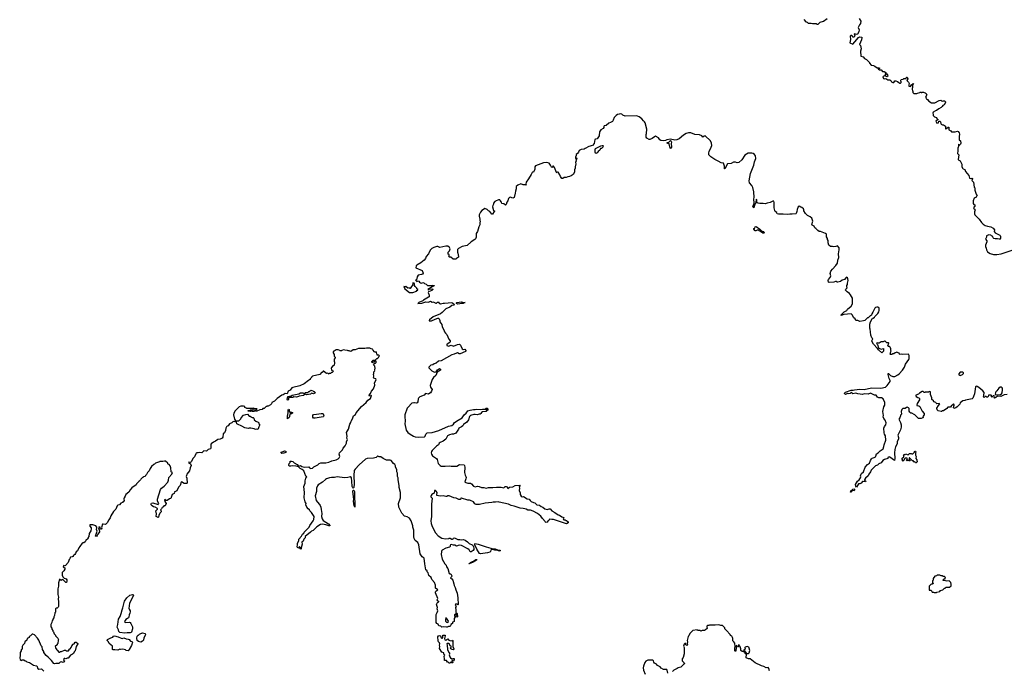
# Model space of a CAD drawing. Extents: x 1980017 to 2252640, y 74400 to 266395.
# Tile 95 of 256: x 1999680 to 2020501, y 209365 to 223123. Entities that reach past the tile are written whole.
import ezdxf

# ---------------------------------------------------------------- set-up
doc = ezdxf.new("R2010")
doc.units = 0

msp = doc.modelspace()

# ---------------------------------------------------------------- linework, layer by layer
at = {"layer": '0CON20XD'}
for points in [[(2016265, 223130), (2016305, 223080), (2016335, 223070), (2016355, 223050), (2016415, 223050), (2016445, 223040), (2016525, 223040), (2016535, 223030), (2016565, 223030), (2016605, 223070), (2016680, 223095), (2016755, 223148)], [(2017431, 223145), (2017466, 223095), (2017458, 223045), (2017438, 223015), (2017412, 222955), (2017430, 222910), (2017425, 222865), (2017395, 222818), (2017375, 222813), (2017335, 222821), (2017324, 222816), (2017339, 222785), (2017325, 222754), (2017315, 222750), (2017304, 222754), (2017285, 222782), (2017275, 222788), (2017255, 222788), (2017244, 222776), (2017249, 222705), (2017238, 222635), (2017295, 222602), (2017344, 222655), (2017415, 222747), (2017441, 222759), (2017486, 222755), (2017489, 222745), (2017479, 222695), (2017438, 222598), (2017460, 222575), (2017478, 222505), (2017460, 222455), (2017470, 222355), (2017515, 222340), (2017542, 222302), (2017575, 222290), (2017588, 222278), (2017650, 222215), (2017650, 222205), (2017685, 222158), (2017735, 222152), (2017765, 222142), (2017815, 222108), (2017850, 222105), (2017870, 222095), (2017865, 222090), (2017835, 222090), (2017832, 222082), (2017865, 222060), (2017895, 222060), (2017925, 222027), (2017960, 222025), (2017995, 222008), (2018000, 221980), (2017982, 221975), (2017985, 221950), (2017995, 221960), (2018000, 221980), (2018015, 221978), (2018029, 221955), (2018035, 221930), (2018016, 221914), (2018000, 221920), (2017985, 221940), (2017940, 221925), (2017933, 221915), (2017945, 221882), (2017965, 221871), (2017995, 221880), (2018038, 221848), (2018082, 221852), (2018102, 221835), (2018117, 221807), (2018145, 221792), (2018165, 221798), (2018185, 221828), (2018205, 221830), (2018245, 221813), (2018272, 221795), (2018282, 221782), (2018305, 221780), (2018320, 221795), (2018320, 221815), (2018310, 221825), (2018310, 221845), (2018320, 221855), (2018362, 221868), (2018375, 221880), (2018425, 221882), (2018430, 221905), (2018445, 221910), (2018457, 221897), (2018460, 221875), (2018442, 221835), (2018475, 221800), (2018487, 221777), (2018480, 221745), (2018485, 221718), (2018515, 221708), (2018537, 221745), (2018572, 221775), (2018580, 221775), (2018560, 221745), (2018560, 221685), (2018550, 221675), (2018550, 221655), (2018562, 221622), (2018570, 221615), (2018570, 221585), (2018590, 221565), (2018605, 221560), (2018655, 221562), (2018665, 221570), (2018715, 221580), (2018725, 221590), (2018738, 221588), (2018745, 221580), (2018758, 221582), (2018765, 221590), (2018795, 221590), (2018827, 221577), (2018849, 221559), (2018862, 221535), (2018838, 221485), (2018852, 221465), (2018855, 221450), (2018875, 221438), (2018908, 221398), (2018965, 221366), (2019035, 221364), (2019125, 221417), (2019158, 221418), (2019182, 221408), (2019205, 221402), (2019215, 221410), (2019235, 221410), (2019258, 221388), (2019260, 221375), (2019227, 221325), (2019205, 221310), (2019190, 221285), (2019165, 221263), (2019115, 221241), (2019065, 221200), (2019043, 221197), (2018998, 221165), (2018988, 221145), (2019000, 221115), (2019000, 221095), (2019025, 221070), (2019066, 221056), (2019082, 221022), (2019100, 221015), (2019098, 221002), (2019082, 220998), (2019052, 220975), (2019074, 220934), (2019108, 220945), (2019115, 220980), (2019135, 220980), (2019152, 220965), (2019158, 220925), (2019165, 220912), (2019195, 220898), (2019215, 220898), (2019259, 220869), (2019260, 220815), (2019268, 220812), (2019315, 220850), (2019325, 220850), (2019330, 220845), (2019328, 220795), (2019368, 220775), (2019385, 220753), (2019465, 220749), (2019515, 220764), (2019528, 220758), (2019548, 220728), (2019553, 220703), (2019544, 220654), (2019544, 220585), (2019575, 220558), (2019580, 220515), (2019577, 220493), (2019555, 220470), (2019535, 220490), (2019530, 220485), (2019532, 220472), (2019540, 220465), (2019518, 220405), (2019520, 220335), (2019512, 220305), (2019514, 220294), (2019540, 220265), (2019528, 220165), (2019539, 220149), (2019566, 220136), (2019583, 220113), (2019602, 220065), (2019603, 220017), (2019615, 219980), (2019628, 219968), (2019667, 219957), (2019678, 219915), (2019748, 219828), (2019767, 219775), (2019785, 219763), (2019815, 219769), (2019826, 219765), (2019830, 219755), (2019814, 219725), (2019847, 219685), (2019862, 219585), (2019880, 219565), (2019878, 219515), (2019906, 219436), (2019928, 219415), (2019898, 219365), (2019875, 219358), (2019864, 219346), (2019842, 219295), (2019842, 219235), (2019855, 219217), (2019875, 219208), (2019880, 219195), (2019877, 219175), (2019863, 219165), (2019853, 219143), (2019857, 219127), (2019880, 219115), (2019882, 219105), (2019868, 219062), (2019868, 219015), (2019878, 218995), (2019973, 218903), (2020018, 218835), (2020055, 218798), (2020095, 218770), (2020145, 218754), (2020215, 218742), (2020265, 218718), (2020292, 218682), (2020290, 218645), (2020310, 218615), (2020405, 218568), (2020416, 218556), (2020422, 218538), (2020420, 218505), (2020430, 218495), (2020415, 218480), (2020395, 218480), (2020355, 218492), (2020305, 218488), (2020280, 218495), (2020268, 218508)], [(2015206, 219485), (2015181, 219575), (2015161, 219615), (2015113, 219673), (2015106, 219715), (2015136, 219874), (2015202, 220045), (2015221, 220119), (2015247, 220185), (2015242, 220245), (2015220, 220275), (2015190, 220295), (2015165, 220302), (2015085, 220302), (2015015, 220258), (2014949, 220161), (2014885, 220104), (2014855, 220099), (2014815, 220110), (2014775, 220111), (2014725, 220081), (2014645, 220073), (2014595, 219970), (2014585, 219972), (2014583, 220023), (2014565, 220088), (2014515, 220098), (2014454, 220134), (2014382, 220165), (2014295, 220222), (2014254, 220264), (2014252, 220305), (2014258, 220335), (2014304, 220425), (2014315, 220460), (2014310, 220515), (2014285, 220562), (2014175, 220668), (2014155, 220662), (2014125, 220638), (2014105, 220667), (2014055, 220690), (2013957, 220697), (2013875, 220729), (2013825, 220730), (2013776, 220714), (2013715, 220681), (2013624, 220606), (2013579, 220581), (2013536, 220576), (2013445, 220595), (2013368, 220582), (2013335, 220566), (2013295, 220560), (2013235, 220569), (2013218, 220585), (2013192, 220625), (2013125, 220657), (2013101, 220649), (2013055, 220609), (2013005, 220586), (2012988, 220588), (2012939, 220619), (2012931, 220641), (2012929, 220695), (2012936, 220715), (2012941, 220805), (2012910, 220945), (2012895, 220966), (2012871, 220981), (2012834, 221024), (2012781, 221071), (2012746, 221086), (2012715, 221089), (2012485, 221082), (2012435, 221102), (2012410, 221125), (2012375, 221131), (2012354, 221126), (2012325, 221117), (2012295, 221098), (2012257, 221063), (2012248, 221052), (2012233, 220995), (2012215, 220972), (2012175, 220949), (2012135, 220936), (2012084, 220886), (2012040, 220875), (2012030, 220865), (2012030, 220845), (2012018, 220825), (2011967, 220793), (2011939, 220755), (2011936, 220676), (2011931, 220665), (2011895, 220606), (2011855, 220598), (2011842, 220588), (2011829, 220505), (2011796, 220465), (2011765, 220459), (2011745, 220446), (2011712, 220438), (2011635, 220400), (2011615, 220382), (2011555, 220378), (2011539, 220371), (2011512, 220355), (2011500, 220325), (2011478, 220292), (2011448, 220275), (2011446, 220254), (2011432, 220215), (2011435, 220190), (2011448, 220192), (2011455, 220200), (2011460, 220195), (2011455, 220170), (2011440, 220155), (2011448, 220148), (2011450, 220135), (2011432, 220105), (2011441, 220075), (2011423, 220015), (2011423, 219985), (2011412, 219945), (2011415, 219900), (2011385, 219848), (2011345, 219819), (2011305, 219805), (2011269, 219801), (2011235, 219786), (2011196, 219784), (2011168, 219765), (2011145, 219768), (2011116, 219806), (2011100, 219845), (2011065, 219900), (2011055, 219900), (2011045, 219882), (2011035, 219892), (2010988, 219998), (2010965, 220028), (2010955, 220028), (2010946, 220004), (2010935, 219998), (2010924, 220005), (2010906, 220045), (2010876, 220086), (2010825, 220102), (2010758, 220095), (2010589, 220035), (2010572, 220015), (2010573, 219965), (2010562, 219925), (2010545, 219900), (2010525, 219900), (2010515, 219890), (2010495, 219850), (2010442, 219755), (2010390, 219685), (2010382, 219642), (2010388, 219625), (2010373, 219633), (2010325, 219634), (2010275, 219649), (2010215, 219626), (2010182, 219598), (2010177, 219585), (2010177, 219545), (2010162, 219498), (2010161, 219455), (2010134, 219366), (2010105, 219352), (2010055, 219370), (2010035, 219363), (2010020, 219340), (2010006, 219295), (2009984, 219266), (2009965, 219212), (2009955, 219202), (2009919, 219229), (2009874, 219234), (2009866, 219265), (2009843, 219303), (2009830, 219315), (2009804, 219316), (2009745, 219282), (2009725, 219278), (2009702, 219245), (2009702, 219225), (2009684, 219195), (2009679, 219165), (2009699, 219089), (2009708, 219078), (2009730, 219075), (2009712, 219068), (2009675, 219012), (2009665, 219013), (2009625, 219070), (2009594, 219084), (2009565, 219110), (2009515, 219127), (2009485, 219108), (2009455, 219088), (2009425, 219052), (2009397, 218995), (2009394, 218965), (2009414, 218905), (2009412, 218875), (2009418, 218865), (2009408, 218825), (2009412, 218785), (2009389, 218745), (2009363, 218647), (2009332, 218605), (2009330, 218525), (2009320, 218490), (2009305, 218472), (2009226, 218424), (2009141, 218349), (2009034, 218326), (2008957, 218283), (2008938, 218262), (2008938, 218205), (2008947, 218187), (2008960, 218115), (2008956, 218104), (2008919, 218071), (2008905, 218062), (2008845, 218060), (2008795, 218100), (2008765, 218100), (2008752, 218112), (2008760, 218125), (2008760, 218155), (2008742, 218162), (2008738, 218192), (2008742, 218205), (2008770, 218235), (2008783, 218275), (2008770, 218305), (2008735, 218331), (2008695, 218332), (2008565, 218308), (2008520, 218325), (2008500, 218325), (2008435, 218306), (2008395, 218282), (2008362, 218252), (2008324, 218175), (2008278, 218115), (2008264, 218075), (2008234, 218035), (2008165, 217984), (2008077, 217935), (2008061, 217915), (2008060, 217875), (2008188, 217818), (2008210, 217765), (2008200, 217745), (2008175, 217732), (2008105, 217720), (2008082, 217685), (2008068, 217622), (2008050, 217615), (2008075, 217590), (2008105, 217598), (2008120, 217595), (2008134, 217574), (2008155, 217558), (2008175, 217552), (2008205, 217568), (2008225, 217560), (2008242, 217542), (2008275, 217530), (2008303, 217503), (2008385, 217503), (2008415, 217511), (2008442, 217502), (2008442, 217495), (2008428, 217485), (2008404, 217476), (2008310, 217415), (2008325, 217413), (2008338, 217422), (2008395, 217430), (2008420, 217425), (2008418, 217415), (2008392, 217395), (2008325, 217366), (2008316, 217355), (2008338, 217295), (2008336, 217265), (2008328, 217252), (2008222, 217195), (2008202, 217178), (2008124, 217145), (2008102, 217122), (2008183, 217127), (2008267, 217157), (2008325, 217152), (2008365, 217170), (2008403, 217153), (2008415, 217158), (2008435, 217152), (2008477, 217127), (2008495, 217128), (2008515, 217148), (2008545, 217150), (2008550, 217145), (2008540, 217135), (2008577, 217117), (2008635, 217132), (2008665, 217129), (2008815, 217140), (2008863, 217115), (2008866, 217095), (2008858, 217085), (2008815, 217076), (2008775, 217046), (2008695, 217009), (2008615, 216929), (2008578, 216902), (2008423, 216837), (2008344, 216775), (2008338, 216765), (2008340, 216755), (2008385, 216754), (2008465, 216792), (2008525, 216811), (2008539, 216809), (2008553, 216797), (2008566, 216765), (2008565, 216735), (2008605, 216680), (2008617, 216625), (2008650, 216565), (2008662, 216525), (2008683, 216493), (2008713, 216465), (2008757, 216365), (2008780, 216335), (2008782, 216315), (2008775, 216295), (2008719, 216265), (2008710, 216255), (2008714, 216235), (2008733, 216223), (2008755, 216220), (2008785, 216236), (2008805, 216239), (2008855, 216222), (2008935, 216254), (2008975, 216262), (2008991, 216255), (2009005, 216239), (2009034, 216164), (2009055, 216150), (2009095, 216154), (2009116, 216125), (2009115, 216115), (2009105, 216106), (2008995, 216057), (2008975, 216055), (2008937, 216077), (2008915, 216073), (2008865, 216050), (2008821, 216039), (2008705, 215973), (2008595, 215911), (2008535, 215900), (2008485, 215861), (2008445, 215848), (2008415, 215825), (2008373, 215815), (2008338, 215785), (2008331, 215775), (2008335, 215761), (2008397, 215695), (2008435, 215674), (2008455, 215671), (2008490, 215680), (2008514, 215716), (2008555, 215750), (2008578, 215735), (2008576, 215715), (2008507, 215673), (2008481, 215599), (2008434, 215556), (2008406, 215514), (2008363, 215385), (2008370, 215355), (2008399, 215305), (2008389, 215265), (2008367, 215233), (2008335, 215211), (2008315, 215207), (2008260, 215215), (2008235, 215183), (2008145, 215147), (2008115, 215122), (2008104, 215105), (2008100, 215045), (2008087, 215023), (2008064, 215014), (2008031, 215019), (2008014, 215024), (2007975, 215011), (2007886, 214925), (2007874, 214905), (2007828, 214765), (2007822, 214735), (2007831, 214635), (2007821, 214575), (2007855, 214442), (2007886, 214396), (2007935, 214357), (2008008, 214318), (2008040, 214305), (2008105, 214292), (2008240, 214305), (2008252, 214315), (2008266, 214355), (2008300, 214385), (2008405, 214394), (2008545, 214435), (2008745, 214526), (2008815, 214545), (2008855, 214572), (2008878, 214602), (2008951, 214655), (2009035, 214704), (2009081, 214769), (2009124, 214805), (2009155, 214850), (2009205, 214867), (2009275, 214878), (2009315, 214877), (2009345, 214884), (2009425, 214879), (2009465, 214888), (2009525, 214890), (2009545, 214910), (2009565, 214910), (2009580, 214895), (2009580, 214865), (2009575, 214860), (2009558, 214878), (2009545, 214880), (2009540, 214865), (2009548, 214858), (2009550, 214845), (2009543, 214837), (2009465, 214832), (2009444, 214816), (2009432, 214795), (2009415, 214784), (2009395, 214783), (2009355, 214770), (2009315, 214777), (2009285, 214774), (2009215, 214752), (2009195, 214733), (2009169, 214665), (2009137, 214613), (2009065, 214566), (2009049, 214535), (2009025, 214514), (2008968, 214485), (2008962, 214465), (2008905, 214378), (2008855, 214359), (2008815, 214357), (2008770, 214345)], [(2013445, 220398), (2013433, 220405), (2013415, 220498), (2013405, 220504), (2013383, 220505), (2013369, 220515), (2013373, 220527), (2013406, 220534), (2013425, 220556), (2013445, 220566), (2013458, 220555), (2013466, 220535), (2013459, 220505), (2013462, 220425), (2013445, 220398)], [(2011865, 220294), (2011855, 220302), (2011851, 220325), (2011849, 220375), (2011855, 220402), (2011967, 220457), (2011995, 220466), (2012015, 220462), (2012022, 220455), (2012015, 220430), (2011985, 220400), (2011962, 220398), (2011950, 220365), (2011914, 220336), (2011889, 220305), (2011865, 220294)], [(2020565, 215197), (2020495, 215189), (2020428, 215152), (2020355, 215164), (2020325, 215131), (2020295, 215120), (2020288, 215125), (2020294, 215145), (2020289, 215169), (2020264, 215166), (2020248, 215145), (2020235, 215142), (2020228, 215148), (2020230, 215175), (2020225, 215180), (2020165, 215180), (2020160, 215155), (2020148, 215142), (2020135, 215140), (2020112, 215152), (2020095, 215152), (2020074, 215134), (2020062, 215145), (2020071, 215175), (2020076, 215236), (2020046, 215275), (2019965, 215344), (2019925, 215367), (2019905, 215370), (2019894, 215356), (2019868, 215212), (2019852, 215155), (2019835, 215120), (2019820, 215105), (2019684, 215076), (2019665, 215068), (2019625, 215063), (2019571, 215019), (2019560, 214995), (2019505, 214938), (2019475, 214918), (2019435, 214902), (2019428, 214925), (2019442, 214975), (2019439, 214989), (2019425, 214992), (2019377, 214953), (2019365, 214932), (2019305, 214928), (2019289, 214901), (2019215, 214852), (2019185, 214850), (2019175, 214840), (2019165, 214840), (2019104, 214854), (2019082, 214875), (2019078, 214905), (2019112, 214968), (2019137, 214997), (2019125, 215010), (2019075, 215000), (2019060, 215015), (2019055, 215030), (2019014, 215044), (2019005, 215060), (2018970, 215095), (2018967, 215127), (2018940, 215195), (2018940, 215255), (2018915, 215260), (2018905, 215250), (2018825, 215250), (2018818, 215242), (2018805, 215240), (2018785, 215258), (2018765, 215258), (2018705, 215228), (2018687, 215203), (2018630, 215185), (2018628, 215175), (2018641, 215155), (2018670, 215135), (2018696, 215126), (2018710, 215110), (2018708, 215082), (2018656, 215005), (2018652, 214972), (2018655, 214962), (2018695, 214958), (2018715, 214940), (2018763, 214843), (2018807, 214797), (2018810, 214765), (2018780, 214735), (2018788, 214712), (2018778, 214702), (2018745, 214690), (2018685, 214690), (2018608, 214768), (2018592, 214772), (2018545, 214800), (2018523, 214803), (2018501, 214821), (2018490, 214845), (2018489, 214899), (2018475, 214912), (2018445, 214927), (2018430, 214925), (2018405, 214903), (2018355, 214898), (2018337, 214883), (2018323, 214835), (2018326, 214784), (2018308, 214762), (2018304, 214746), (2018294, 214706), (2018274, 214675), (2018306, 214606), (2018318, 214555), (2018320, 214505), (2018307, 214453), (2018261, 214365), (2018251, 214335), (2018262, 214285), (2018261, 214255), (2018238, 214205), (2018234, 214155), (2018202, 214088), (2018188, 214032), (2018179, 213965), (2018186, 213845), (2018178, 213802), (2018081, 213871), (2018065, 213877), (2018050, 213875), (2018039, 213865), (2018040, 213845), (2017970, 213825), (2017935, 213804), (2017895, 213749), (2017845, 213728), (2017823, 213705), (2017780, 213690), (2017709, 213615), (2017684, 213596), (2017673, 213565), (2017639, 213511), (2017625, 213478), (2017567, 213425), (2017548, 213395), (2017548, 213385), (2017572, 213365), (2017565, 213348), (2017515, 213361), (2017503, 213357), (2017475, 213323), (2017445, 213310), (2017415, 213310), (2017375, 213240), (2017360, 213260), (2017358, 213295), (2017397, 213363), (2017429, 213391), (2017463, 213435), (2017470, 213455), (2017460, 213475), (2017464, 213495), (2017484, 213526), (2017521, 213559), (2017562, 213658), (2017606, 213714), (2017651, 213745), (2017672, 213805), (2017695, 213840), (2017708, 213852), (2017747, 213863), (2017775, 213879), (2017788, 213895), (2017800, 213945), (2017836, 213964), (2017874, 214005), (2017940, 214050), (2017956, 214095), (2017958, 214135), (2017997, 214235), (2017990, 214325), (2017971, 214355), (2017959, 214385), (2017956, 214485), (2017967, 214523), (2017996, 214554), (2018001, 214595), (2017983, 214653), (2017955, 214688), (2017939, 214725), (2017944, 214755), (2017930, 214835), (2017955, 214933), (2017977, 214975), (2017972, 215025), (2017940, 215105), (2017904, 215124), (2017845, 215125), (2017822, 215142), (2017795, 215186), (2017755, 215181), (2017675, 215222), (2017625, 215202), (2017535, 215210), (2017505, 215199), (2017405, 215211), (2017365, 215226), (2017295, 215211), (2017265, 215240), (2017242, 215218), (2017215, 215212), (2017185, 215219), (2017145, 215200), (2017120, 215215), (2017120, 215225), (2017145, 215247), (2017265, 215286), (2017305, 215289), (2017335, 215299), (2017447, 215307), (2017535, 215302), (2017695, 215336), (2017892, 215328), (2017990, 215355), (2018022, 215385), (2018090, 215475), (2018089, 215495), (2018070, 215535), (2018045, 215620), (2018045, 215640), (2018055, 215638), (2018095, 215596), (2018145, 215580), (2018185, 215581), (2018252, 215615), (2018276, 215634), (2018350, 215715), (2018390, 215775), (2018415, 215838), (2018480, 215935), (2018488, 215955), (2018492, 215965), (2018490, 216025), (2018475, 216047), (2018355, 216042), (2018325, 216048), (2018295, 216040), (2018282, 216052), (2018278, 216068), (2018225, 216090), (2018218, 216082), (2018195, 216080), (2018165, 216060), (2018142, 216058), (2018125, 216040), (2018092, 216042), (2018080, 216055), (2018098, 216072), (2018100, 216105), (2018110, 216115), (2018100, 216125), (2018100, 216165), (2018090, 216195), (2018075, 216210), (2018053, 216213), (2018040, 216225), (2018062, 216285), (2018055, 216292), (2018015, 216292), (2017980, 216325), (2017965, 216328), (2017942, 216308), (2017895, 216310), (2017855, 216282), (2017835, 216280), (2017825, 216290), (2017802, 216285), (2017805, 216270), (2017822, 216252), (2017843, 216183), (2017850, 216175), (2017895, 216153), (2017945, 216170), (2017950, 216165), (2017950, 216115), (2017915, 216080), (2017840, 216140), (2017823, 216173), (2017737, 216265), (2017709, 216309), (2017703, 216335), (2017720, 216375), (2017699, 216399), (2017676, 216455), (2017674, 216525), (2017666, 216576), (2017657, 216597), (2017658, 216685), (2017672, 216735), (2017710, 216795), (2017712, 216808), (2017725, 216810), (2017756, 216834), (2017765, 216850), (2017825, 216910), (2017846, 216944), (2017857, 216975), (2017852, 217015), (2017846, 217036), (2017827, 217047), (2017803, 217047), (2017780, 217035), (2017765, 217020), (2017722, 216935), (2017700, 216905), (2017690, 216875), (2017675, 216860), (2017665, 216860), (2017625, 216820), (2017610, 216815), (2017550, 216765), (2017525, 216752), (2017445, 216742), (2017405, 216759), (2017365, 216764), (2017346, 216796), (2017318, 216818), (2017285, 216882), (2017265, 216901), (2017105, 216889), (2017055, 216871), (2017043, 216873), (2017114, 216946), (2017173, 216975), (2017188, 217005), (2017260, 217065), (2017290, 217115), (2017293, 217195), (2017288, 217235), (2017248, 217305), (2017225, 217332), (2017175, 217368), (2017140, 217405), (2017148, 217425), (2017180, 217455), (2017172, 217475), (2017172, 217505), (2017182, 217525), (2017183, 217555), (2017198, 217605), (2017195, 217640), (2017182, 217665), (2017165, 217678), (2017148, 217665), (2017125, 217632), (2017075, 217612), (2017035, 217587), (2016983, 217573), (2016960, 217575), (2016955, 217588), (2016930, 217585), (2016898, 217572), (2016795, 217563), (2016783, 217573), (2016779, 217605), (2016785, 217630), (2016818, 217672), (2016832, 217705), (2016819, 217755), (2016834, 217805), (2016865, 217849), (2016939, 217925), (2016976, 217975), (2016983, 218035), (2017003, 218095), (2016992, 218175), (2017012, 218255), (2017007, 218297), (2016975, 218340), (2016936, 218324), (2016895, 218318), (2016865, 218328), (2016828, 218328), (2016794, 218354), (2016778, 218405), (2016780, 218455), (2016763, 218473), (2016762, 218495), (2016743, 218533), (2016740, 218585), (2016720, 218605), (2016615, 218643), (2016585, 218647), (2016555, 218662), (2016516, 218706), (2016495, 218720), (2016479, 218759), (2016435, 218780), (2016432, 218795), (2016450, 218865), (2016448, 218885), (2016428, 218925), (2016395, 218952), (2016340, 218985), (2016297, 219027), (2016265, 219080), (2016262, 219105), (2016252, 219125), (2016223, 219153), (2016198, 219158), (2016165, 219178), (2016142, 219168), (2016118, 219112), (2016116, 219065), (2016101, 219025), (2016093, 219017), (2016015, 219011), (2015965, 219013), (2015919, 219001), (2015825, 219012), (2015725, 219009), (2015701, 219021), (2015689, 219049), (2015655, 219069), (2015647, 219085), (2015636, 219145), (2015635, 219260), (2015625, 219284), (2015605, 219282), (2015552, 219255), (2015484, 219246), (2015445, 219231), (2015405, 219239), (2015335, 219236), (2015294, 219244), (2015270, 219255), (2015267, 219315), (2015255, 219330), (2015247, 219253), (2015228, 219222), (2015205, 219148), (2015195, 219150), (2015183, 219165), (2015210, 219245), (2015206, 219334), (2015213, 219365), (2015206, 219485)], [(2015415, 218603), (2015395, 218607), (2015369, 218629), (2015295, 218671), (2015275, 218674), (2015245, 218657), (2015235, 218660), (2015205, 218690), (2015203, 218705), (2015225, 218718), (2015233, 218745), (2015255, 218748), (2015335, 218691), (2015369, 218659), (2015399, 218645), (2015424, 218615), (2015415, 218603)], [(2020268, 218508), (2020258, 218535), (2020232, 218555), (2020215, 218567), (2020174, 218576), (2020125, 218550), (2020128, 218525), (2020104, 218485), (2020133, 218445), (2020132, 218425), (2020102, 218355), (2020102, 218325), (2020119, 218289), (2020124, 218254), (2020148, 218215), (2020205, 218179), (2020275, 218160), (2020345, 218160), (2020438, 218172), (2020795, 218292)], [(2007949, 217351), (2007995, 217354), (2008070, 217385), (2008085, 217400), (2008100, 217405), (2008100, 217415), (2008080, 217435), (2008080, 217445), (2008045, 217480), (2008030, 217505), (2008030, 217535), (2008020, 217555), (2007992, 217558), (2007990, 217495), (2007962, 217478), (2007940, 217440), (2007925, 217440), (2007915, 217450), (2007888, 217448), (2007845, 217478), (2007835, 217472), (2007802, 217478), (2007823, 217435), (2007925, 217356), (2007949, 217351)], [(2008935, 217109), (2008916, 217125), (2008916, 217135), (2008925, 217142), (2009025, 217158), (2009065, 217146), (2009097, 217145), (2009072, 217138), (2009055, 217122), (2009025, 217124), (2008985, 217112), (2008935, 217109)], [(2006684, 214606), (2006687, 214635), (2006716, 214685), (2006741, 214749), (2006780, 214775), (2006793, 214807), (2006910, 214940), (2007005, 215028), (2007044, 215076), (2007097, 215115), (2007120, 215175), (2007115, 215180), (2007108, 215172), (2007075, 215160), (2007070, 215185), (2007100, 215215), (2007123, 215265), (2007160, 215315), (2007187, 215395), (2007183, 215447), (2007218, 215505), (2007208, 215528), (2007172, 215542), (2007160, 215555), (2007168, 215585), (2007160, 215625), (2007170, 215635), (2007170, 215675), (2007190, 215695), (2007180, 215705), (2007188, 215712), (2007190, 215735), (2007200, 215745), (2007190, 215795), (2007160, 215825), (2007192, 215858), (2007205, 215860), (2007220, 215875), (2007220, 215895), (2007215, 215900), (2007185, 215900), (2007168, 215882), (2007145, 215880), (2007135, 215870), (2007130, 215895), (2007155, 215920), (2007198, 215922), (2007232, 215958), (2007248, 215962), (2007268, 215982), (2007272, 215998), (2007290, 216015), (2007275, 216030), (2007242, 216032), (2007240, 216045), (2007230, 216055), (2007228, 216088), (2007215, 216100), (2007205, 216090), (2007182, 216092), (2007178, 216108), (2007152, 216132), (2007150, 216145), (2007138, 216158), (2007115, 216160), (2007085, 216180), (2007015, 216180), (2006977, 216173), (2006845, 216170), (2006775, 216140), (2006735, 216140), (2006685, 216110), (2006662, 216112), (2006645, 216130), (2006638, 216122), (2006625, 216120), (2006615, 216130), (2006555, 216132), (2006525, 216140), (2006492, 216128), (2006485, 216120), (2006455, 216120), (2006448, 216128), (2006415, 216140), (2006375, 216140), (2006328, 216112), (2006312, 216108), (2006310, 216075), (2006330, 216045), (2006330, 216005), (2006350, 215985), (2006350, 215975), (2006330, 215945), (2006330, 215895), (2006340, 215885), (2006340, 215845), (2006330, 215835), (2006330, 215815), (2006315, 215800), (2006305, 215800), (2006275, 215770), (2006270, 215755), (2006272, 215712), (2006295, 215710), (2006310, 215685), (2006285, 215660), (2006275, 215660), (2006255, 215640), (2006225, 215640), (2006215, 215630), (2006195, 215650), (2006165, 215638), (2006105, 215690), (2006095, 215690), (2006078, 215662), (2006065, 215660), (2006025, 215620), (2005873, 215587), (2005850, 215565), (2005850, 215555), (2005820, 215525), (2005820, 215515), (2005810, 215505), (2005785, 215492), (2005695, 215422), (2005605, 215379), (2005455, 215344), (2005438, 215335), (2005398, 215292), (2005359, 215265), (2005335, 215212), (2005295, 215220), (2005255, 215192), (2005224, 215186), (2005123, 215115), (2005099, 215081), (2005070, 215055), (2005015, 215030), (2005007, 215003), (2004985, 214980), (2004935, 214950), (2004915, 214950), (2004905, 214940), (2004895, 214940), (2004847, 214903), (2004822, 214898), (2004805, 214880), (2004755, 214870), (2004697, 214843), (2004683, 214843), (2004675, 214850), (2004655, 214850), (2004645, 214840), (2004595, 214840), (2004585, 214850), (2004565, 214850), (2004555, 214840), (2004513, 214843), (2004513, 214857), (2004545, 214860), (2004555, 214870), (2004605, 214870), (2004615, 214880), (2004665, 214870), (2004700, 214895), (2004635, 214900), (2004625, 214908), (2004615, 214900), (2004585, 214898), (2004485, 214900), (2004475, 214910), (2004452, 214912), (2004440, 214925), (2004440, 214945), (2004415, 214952), (2004355, 214951), (2004318, 214935), (2004240, 214855), (2004210, 214805), (2004200, 214765), (2004221, 214675), (2004234, 214654), (2004265, 214630), (2004275, 214637), (2004315, 214640), (2004355, 214680), (2004362, 214705), (2004415, 214760), (2004463, 214777), (2004495, 214780), (2004535, 214740), (2004555, 214740), (2004572, 214722), (2004585, 214720), (2004595, 214710), (2004615, 214710), (2004630, 214695), (2004640, 214665), (2004675, 214630), (2004725, 214610), (2004740, 214595), (2004740, 214575), (2004760, 214555), (2004734, 214516), (2004725, 214468), (2004713, 214457), (2004688, 214462), (2004665, 214460), (2004635, 214472), (2004565, 214484), (2004535, 214484), (2004515, 214477), (2004440, 214490), (2004381, 214531), (2004285, 214569), (2004275, 214578), (2004262, 214622), (2004233, 214617), (2004195, 214624), (2004165, 214598), (2004114, 214575), (2004088, 214532), (2004065, 214527), (2004055, 214514), (2004041, 214485), (2004034, 214436), (2004021, 214399), (2004014, 214386), (2003985, 214362), (2003973, 214297), (2003960, 214275), (2003918, 214255), (2003869, 214245), (2003819, 214211), (2003775, 214191), (2003732, 214155), (2003719, 214131), (2003724, 214065), (2003713, 214047), (2003665, 214032), (2003632, 213998), (2003576, 214004), (2003534, 213966), (2003485, 213972), (2003455, 213964), (2003425, 213966), (2003412, 213958), (2003407, 213943), (2003378, 213882), (2003345, 213852), (2003307, 213773), (2003295, 213762), (2003258, 213765), (2003251, 213755), (2003295, 213729), (2003309, 213695), (2003286, 213644), (2003273, 213585), (2003216, 213515), (2003204, 213485), (2003201, 213461), (2003216, 213426), (2003219, 213325), (2003205, 213315), (2003155, 213318), (2003105, 213351), (2003096, 213344), (2003076, 213275), (2003046, 213244), (2003014, 213196), (2003000, 213160), (2002950, 213135), (2002956, 213115), (2002950, 213105), (2002905, 213080), (2002879, 213001), (2002845, 212988), (2002802, 212958), (2002775, 212958), (2002755, 212976), (2002745, 212968), (2002752, 212935), (2002778, 212895), (2002766, 212854), (2002755, 212840), (2002730, 212845), (2002720, 212825), (2002692, 212805), (2002681, 212780), (2002663, 212765), (2002661, 212751), (2002669, 212735), (2002669, 212715), (2002645, 212686), (2002620, 212640), (2002615, 212604), (2002605, 212599), (2002565, 212620), (2002572, 212675), (2002562, 212735), (2002591, 212769), (2002596, 212786), (2002545, 212815), (2002513, 212823), (2002483, 212843), (2002462, 212865), (2002460, 212885), (2002470, 212900), (2002495, 212903), (2002605, 212874), (2002616, 212884), (2002620, 212895), (2002596, 212945), (2002594, 212986), (2002660, 213185), (2002680, 213220), (2002735, 213258), (2002813, 213345), (2002830, 213385), (2002832, 213445), (2002898, 213515), (2002908, 213545), (2002892, 213552), (2002883, 213563), (2002877, 213645), (2002865, 213690), (2002838, 213718), (2002822, 213722), (2002812, 213732), (2002810, 213745), (2002765, 213790), (2002745, 213790), (2002705, 213778), (2002645, 213780), (2002635, 213770), (2002553, 213747), (2002528, 213722), (2002515, 213720), (2002470, 213675), (2002440, 213635), (2002420, 213585), (2002382, 213545), (2002360, 213505), (2002340, 213485), (2002340, 213475), (2002327, 213463), (2002300, 213455), (2002285, 213440), (2002275, 213440), (2002240, 213405), (2002235, 213390), (2002215, 213370), (2002200, 213365), (2002200, 213355), (2002150, 213305), (2002145, 213290), (2002054, 213226), (2002017, 213183), (2001985, 213130), (2001925, 213080), (2001910, 213045), (2001888, 213015), (2001883, 212995), (2001890, 212945), (2001867, 212933), (2001855, 212912), (2001821, 212899), (2001790, 212865), (2001754, 212856), (2001740, 212845), (2001712, 212775), (2001665, 212720), (2001605, 212630), (2001592, 212588), (2001565, 212550), (2001532, 212485), (2001495, 212450), (2001445, 212456), (2001428, 212452), (2001413, 212385), (2001416, 212374), (2001405, 212352), (2001392, 212352), (2001379, 212389), (2001355, 212394), (2001349, 212375), (2001358, 212328), (2001370, 212315), (2001370, 212295), (2001330, 212245), (2001320, 212215), (2001302, 212198), (2001280, 212205), (2001316, 212304), (2001305, 212340), (2001308, 212375), (2001311, 212395), (2001292, 212422), (2001225, 212444), (2001165, 212439), (2001161, 212415), (2001193, 212375), (2001194, 212355), (2001185, 212313), (2001151, 212259), (2001139, 212191), (2001120, 212165), (2001130, 212155), (2001077, 212113), (2001066, 212084), (2001037, 212063), (2001015, 212062), (2001002, 212055), (2000955, 211980), (2000933, 211957), (2000905, 211890), (2000871, 211869), (2000858, 211832), (2000845, 211812), (2000810, 211785), (2000810, 211775), (2000787, 211763), (2000755, 211757), (2000745, 211748), (2000742, 211725), (2000725, 211708), (2000703, 211647), (2000649, 211581), (2000635, 211572), (2000615, 211582), (2000603, 211575), (2000602, 211555), (2000635, 211530), (2000638, 211505), (2000615, 211470), (2000578, 211432), (2000577, 211375), (2000595, 211340), (2000620, 211315), (2000665, 211302), (2000680, 211275), (2000678, 211255), (2000670, 211225), (2000655, 211222), (2000595, 211282), (2000575, 211280), (2000555, 211262), (2000525, 211290), (2000520, 211285), (2000501, 211215), (2000502, 211145), (2000486, 211085), (2000488, 211045)], [(2019565, 215602), (2019618, 215622), (2019638, 215642), (2019638, 215658), (2019625, 215670), (2019565, 215670), (2019540, 215635), (2019542, 215612), (2019565, 215602)], [(2020335, 215193), (2020421, 215199), (2020439, 215211), (2020454, 215235), (2020464, 215295), (2020464, 215315), (2020455, 215336), (2020435, 215350), (2020415, 215354), (2020385, 215333), (2020345, 215275), (2020323, 215257), (2020314, 215236), (2020308, 215198), (2020335, 215193)], [(2005355, 215077), (2005345, 215077), (2005339, 215095), (2005353, 215155), (2005423, 215167), (2005445, 215182), (2005585, 215212), (2005615, 215230), (2005665, 215230), (2005695, 215220), (2005707, 215223), (2005725, 215240), (2005775, 215240), (2005792, 215258), (2005808, 215262), (2005822, 215278), (2005838, 215282), (2005845, 215290), (2005855, 215280), (2005888, 215278), (2005892, 215262), (2005905, 215260), (2005929, 215239), (2005923, 215225), (2005896, 215214), (2005852, 215228), (2005830, 215205), (2005786, 215194), (2005755, 215192), (2005715, 215202), (2005685, 215179), (2005588, 215162), (2005577, 215153), (2005535, 215142), (2005475, 215148), (2005455, 215132), (2005375, 215132), (2005363, 215125), (2005362, 215095), (2005355, 215077)], [(2005345, 214680), (2005340, 214685), (2005340, 214745), (2005352, 214768), (2005360, 214815), (2005360, 214875), (2005365, 214887), (2005375, 214882), (2005376, 214845), (2005391, 214821), (2005426, 214826), (2005446, 214816), (2005452, 214805), (2005425, 214788), (2005403, 214787), (2005395, 214780), (2005388, 214735), (2005375, 214710), (2005345, 214680)], [(2005925, 214694), (2005895, 214695), (2005882, 214715), (2005880, 214750), (2005895, 214772), (2005955, 214778), (2006055, 214798), (2006085, 214796), (2006096, 214786), (2006109, 214745), (2006107, 214733), (2006098, 214725), (2005925, 214694)], [(2008770, 214345), (2008730, 214320), (2008690, 214250), (2008638, 214212), (2008574, 214185), (2008554, 214165), (2008535, 214130), (2008495, 214103), (2008404, 214015), (2008391, 213995), (2008384, 213965), (2008387, 213935), (2008410, 213900), (2008495, 213842), (2008507, 213825), (2008532, 213735), (2008570, 213695), (2008595, 213682), (2008675, 213679), (2008765, 213689), (2008805, 213679), (2008845, 213685), (2008925, 213679), (2008981, 213719), (2009077, 213707), (2009085, 213695), (2009092, 213655), (2009087, 213545), (2009098, 213488), (2009113, 213463), (2009118, 213442), (2009115, 213415), (2009093, 213353), (2009100, 213340), (2009117, 213333), (2009155, 213323), (2009212, 213322), (2009236, 213306), (2009275, 213262), (2009314, 213244), (2009361, 213259), (2009395, 213254), (2009449, 213229), (2009495, 213233), (2009545, 213216), (2009595, 213228), (2009685, 213229), (2009765, 213238), (2009865, 213236), (2009915, 213224), (2009945, 213249), (2009965, 213252), (2009992, 213245), (2009995, 213222), (2010005, 213210), (2010035, 213238), (2010108, 213242), (2010155, 213272), (2010253, 213283), (2010262, 213275), (2010242, 213245), (2010252, 213215), (2010242, 213165), (2010262, 213115), (2010262, 213085), (2010287, 213045), (2010305, 213034), (2010335, 213042), (2010414, 212994), (2010454, 212984), (2010473, 212955), (2010497, 212935), (2010545, 212912), (2010577, 212907), (2010600, 212880), (2010615, 212862), (2010669, 212859), (2010705, 212832), (2010745, 212818), (2010785, 212782), (2010835, 212767), (2010875, 212780), (2010895, 212777), (2010930, 212740), (2011000, 212705), (2011064, 212654), (2011095, 212643), (2011148, 212608), (2011185, 212598), (2011172, 212565), (2011185, 212550), (2011218, 212548), (2011235, 212530), (2011245, 212530), (2011277, 212507), (2011278, 212482), (2011245, 212460), (2010965, 212557), (2010935, 212552), (2010885, 212558), (2010875, 212550), (2010869, 212531), (2010845, 212517), (2010831, 212499), (2010814, 212494), (2010801, 212501), (2010793, 212515), (2010734, 212574), (2010702, 212625), (2010628, 212678), (2010540, 212730), (2010485, 212751), (2010425, 212751), (2010391, 212771), (2010365, 212777), (2010325, 212790), (2010265, 212791), (2010137, 212837), (2010075, 212851), (2010015, 212879), (2009820, 212920), (2009795, 212930), (2009745, 212918), (2009695, 212922), (2009665, 212913), (2009525, 212900), (2009405, 212873), (2009335, 212872), (2009305, 212888), (2009278, 212925), (2009215, 212958), (2009195, 212964), (2009155, 212961), (2009025, 213006), (2009010, 213005), (2009005, 212980), (2008965, 212980), (2008907, 213007), (2008864, 213014), (2008762, 213052), (2008728, 213052), (2008715, 213042), (2008695, 213040), (2008635, 213052), (2008575, 213048), (2008503, 213063), (2008500, 213095), (2008509, 213111), (2008509, 213125), (2008489, 213155), (2008474, 213166), (2008454, 213166), (2008445, 213110), (2008415, 213098), (2008395, 213081), (2008378, 213065), (2008372, 213045), (2008375, 213032), (2008402, 213005), (2008391, 212875), (2008389, 212615), (2008377, 212525), (2008383, 212467), (2008404, 212405), (2008474, 212275), (2008528, 212208), (2008605, 212158), (2008685, 212148), (2008755, 212150), (2008763, 212157), (2008785, 212158), (2008815, 212140), (2008835, 212137), (2008845, 212142), (2008855, 212162), (2008874, 212166), (2008945, 212128), (2008985, 212132), (2009015, 212124), (2009065, 212130), (2009098, 212118), (2009151, 212085), (2009185, 212043), (2009245, 212018), (2009267, 211997), (2009277, 211975), (2009286, 211945), (2009285, 211920), (2009268, 211895), (2009225, 211868), (2009205, 211872), (2009182, 211912), (2009155, 211932), (2009025, 212003), (2008972, 212008), (2008915, 211987), (2008885, 212011), (2008852, 212012), (2008805, 212024), (2008787, 212015), (2008780, 212005), (2008782, 211985), (2008768, 211972), (2008695, 211949), (2008615, 211906), (2008604, 211896), (2008598, 211875), (2008596, 211815), (2008611, 211715), (2008671, 211615), (2008696, 211586), (2008705, 211555), (2008732, 211515), (2008765, 211412), (2008775, 211402), (2008795, 211408), (2008816, 211365), (2008812, 211345), (2008792, 211322), (2008794, 211314), (2008819, 211299), (2008838, 211268), (2008861, 211195), (2008867, 211155), (2008889, 211115), (2008901, 211065), (2008930, 210995), (2008947, 210895), (2008943, 210845), (2008952, 210805), (2008950, 210780), (2008952, 210755), (2008945, 210748), (2008925, 210764), (2008905, 210770), (2008891, 210745), (2008908, 210715), (2008896, 210694), (2008904, 210645), (2008902, 210595), (2008910, 210580), (2008926, 210576), (2008933, 210565), (2008938, 210495), (2008925, 210490), (2008912, 210495), (2008908, 210505), (2008920, 210535), (2008907, 210557), (2008878, 210535), (2008872, 210515), (2008892, 210495), (2008871, 210459), (2008865, 210400), (2008855, 210388), (2008832, 210385), (2008832, 210358), (2008799, 210335), (2008792, 210305), (2008775, 210294), (2008745, 210293), (2008719, 210275), (2008705, 210274), (2008645, 210284), (2008605, 210280), (2008585, 210300), (2008540, 210305), (2008529, 210339), (2008503, 210355), (2008486, 210376), (2008486, 210525), (2008489, 210545), (2008510, 210585), (2008519, 210625), (2008511, 210665), (2008517, 210695), (2008497, 210755), (2008515, 210800), (2008540, 210815), (2008540, 210825), (2008525, 210820), (2008513, 210833), (2008510, 210855), (2008521, 210885), (2008474, 211005), (2008474, 211026), (2008482, 211038), (2008520, 211065), (2008474, 211104), (2008473, 211165), (2008453, 211223), (2008395, 211282), (2008378, 211328), (2008335, 211372), (2008320, 211425), (2008299, 211445), (2008294, 211465), (2008271, 211491), (2008244, 211615), (2008236, 211735), (2008193, 211763), (2008146, 211825), (2008123, 212015), (2008098, 212068), (2008042, 212112), (2008022, 212152), (2008016, 212185), (2008018, 212325), (2007997, 212395), (2007995, 212420), (2007961, 212525), (2007920, 212580), (2007875, 212607), (2007815, 212623), (2007758, 212688), (2007700, 212815), (2007694, 212894), (2007733, 213015), (2007732, 213125), (2007708, 213228), (2007708, 213275), (2007683, 213395), (2007683, 213433), (2007672, 213465), (2007668, 213535), (2007658, 213565), (2007658, 213605), (2007628, 213665), (2007626, 213686), (2007612, 213715), (2007585, 213738), (2007535, 213802), (2007515, 213812), (2007435, 213811), (2007365, 213846), (2007315, 213882), (2007285, 213878), (2007254, 213894), (2007245, 213894), (2007216, 213864), (2007165, 213849), (2007025, 213842), (2006991, 213829), (2006860, 213710), (2006771, 213619), (2006755, 213587), (2006744, 213485), (2006751, 213305), (2006747, 213233), (2006735, 213217), (2006724, 213224), (2006714, 213254), (2006706, 213366), (2006695, 213435), (2006685, 213454), (2006675, 213456), (2006618, 213442), (2006555, 213438), (2006445, 213446), (2006395, 213457), (2006339, 213441), (2006275, 213444), (2006234, 213436), (2006168, 213415), (2006145, 213402), (2006085, 213342), (2005993, 213287), (2005978, 213265), (2005960, 213215), (2005960, 213145), (2005927, 213053), (2005951, 212955), (2005975, 212919), (2006020, 212870), (2006031, 212849), (2006048, 212815), (2006058, 212765), (2006067, 212683), (2006064, 212615), (2006075, 212568), (2006097, 212535), (2006209, 212459), (2006242, 212425), (2006240, 212420), (2006215, 212417), (2006155, 212441), (2006085, 212452), (2006040, 212450), (2005963, 212397), (2005885, 212323), (2005851, 212309), (2005832, 212285), (2005719, 212195), (2005714, 212165), (2005691, 212139), (2005675, 212095), (2005649, 212075), (2005656, 212035), (2005632, 211955), (2005632, 211935), (2005625, 211928), (2005613, 211935), (2005608, 211965), (2005595, 211980), (2005576, 211954), (2005565, 211950), (2005555, 211960), (2005550, 211975), (2005557, 212015), (2005554, 212055), (2005582, 212105), (2005584, 212135), (2005638, 212202), (2005661, 212245), (2005686, 212264), (2005699, 212285), (2005801, 212389), (2005818, 212425), (2005889, 212525), (2005902, 212555), (2005909, 212615), (2005852, 212702), (2005817, 212735), (2005808, 212758), (2005780, 212780), (2005754, 212814), (2005733, 212863), (2005736, 212895), (2005719, 212925), (2005697, 213015), (2005701, 213125), (2005687, 213253), (2005720, 213325), (2005718, 213375), (2005733, 213427), (2005750, 213455), (2005733, 213473), (2005689, 213585), (2005655, 213614), (2005610, 213635), (2005575, 213668), (2005525, 213681), (2005445, 213692), (2005415, 213680), (2005378, 213685), (2005373, 213705), (2005380, 213735), (2005398, 213762), (2005403, 213785), (2005425, 213790), (2005455, 213783), (2005485, 213754), (2005549, 213719), (2005575, 213682), (2005585, 213681), (2005615, 213697), (2005645, 213677), (2005705, 213658), (2005795, 213670), (2005809, 213645), (2005835, 213630), (2005875, 213641), (2005901, 213669), (2005985, 213710), (2006015, 213736), (2006045, 213751), (2006155, 213754), (2006215, 213766), (2006278, 213792), (2006375, 213814), (2006414, 213836), (2006438, 213855), (2006453, 213885), (2006439, 213935), (2006444, 213966), (2006504, 214026), (2006521, 214059), (2006562, 214112), (2006588, 214165), (2006588, 214195), (2006610, 214245), (2006600, 214275), (2006603, 214313), (2006594, 214395), (2006636, 214465), (2006660, 214570), (2006684, 214606)], [(2005222, 213952), (2005209, 213965), (2005211, 213975), (2005249, 213995), (2005283, 214005), (2005305, 214000), (2005311, 213985), (2005308, 213972), (2005265, 213955), (2005222, 213952)], [(2018635, 213750), (2018622, 213752), (2018618, 213768), (2018605, 213780), (2018595, 213770), (2018572, 213772), (2018580, 213785), (2018578, 213798), (2018552, 213802), (2018495, 213860), (2018490, 213855), (2018490, 213825), (2018510, 213805), (2018505, 213790), (2018492, 213792), (2018485, 213800), (2018455, 213800), (2018442, 213792), (2018430, 213805), (2018450, 213825), (2018452, 213842), (2018442, 213852), (2018425, 213853), (2018408, 213852), (2018392, 213838), (2018380, 213805), (2018355, 213790), (2018350, 213795), (2018350, 213825), (2018332, 213845), (2018378, 213882), (2018380, 213905), (2018373, 213915), (2018380, 213925), (2018402, 213928), (2018415, 213940), (2018465, 213920), (2018495, 213950), (2018535, 213950), (2018545, 213940), (2018565, 213940), (2018600, 213975), (2018605, 213990), (2018615, 214000), (2018625, 214000), (2018630, 213975), (2018620, 213965), (2018620, 213915), (2018640, 213885), (2018630, 213845), (2018650, 213815), (2018652, 213792), (2018660, 213785), (2018660, 213775), (2018635, 213750)], [(2006765, 212818), (2006755, 212840), (2006737, 212945), (2006748, 212985), (2006725, 213145), (2006735, 213174), (2006745, 213171), (2006757, 213145), (2006762, 213055), (2006757, 212975), (2006765, 212940), (2006770, 212845), (2006765, 212818)], [(2017255, 213133), (2017250, 213135), (2017255, 213160), (2017281, 213179), (2017295, 213198), (2017322, 213202), (2017333, 213195), (2017334, 213175), (2017325, 213161), (2017285, 213164), (2017255, 213133)], [(2009425, 211825), (2009404, 211835), (2009349, 211925), (2009306, 212015), (2009300, 212035), (2009305, 212048), (2009375, 212035), (2009543, 211973), (2009645, 211949), (2009682, 211932), (2009735, 211932), (2009782, 211912), (2009834, 211905), (2009850, 211895), (2009842, 211888), (2009825, 211887), (2009768, 211908), (2009725, 211908), (2009682, 211922), (2009665, 211922), (2009641, 211909), (2009633, 211875), (2009624, 211865), (2009575, 211849), (2009425, 211825)], [(2009185, 211614), (2009175, 211618), (2009182, 211625), (2009202, 211628), (2009215, 211646), (2009253, 211665), (2009280, 211670), (2009325, 211708), (2009345, 211708), (2009338, 211695), (2009272, 211655), (2009185, 211614)], [(2019065, 211010), (2019075, 211020), (2019135, 211032), (2019155, 211050), (2019200, 211065), (2019235, 211100), (2019248, 211102), (2019275, 211120), (2019345, 211120), (2019378, 211152), (2019380, 211195), (2019370, 211205), (2019370, 211225), (2019337, 211257), (2019285, 211250), (2019255, 211260), (2019212, 211262), (2019212, 211278), (2019232, 211298), (2019248, 211302), (2019252, 211318), (2019260, 211325), (2019238, 211348), (2019205, 211350), (2019195, 211360), (2019165, 211360), (2019135, 211380), (2019085, 211380), (2019065, 211360), (2019032, 211358), (2019000, 211305), (2018998, 211272), (2018980, 211255), (2018980, 211225), (2018998, 211208), (2018998, 211202), (2018985, 211190), (2018975, 211192), (2018945, 211178), (2018910, 211145), (2018912, 211062), (2018955, 211060), (2018975, 211020), (2019005, 211020), (2019015, 211010), (2019065, 211010)], [(2000488, 211045), (2000484, 211025), (2000488, 210965), (2000502, 210915), (2000496, 210875), (2000502, 210815), (2000498, 210712), (2000495, 210700), (2000475, 210680), (2000455, 210680), (2000440, 210665), (2000440, 210595), (2000423, 210577), (2000417, 210523), (2000403, 210497), (2000400, 210475), (2000380, 210445), (2000380, 210425), (2000370, 210415), (2000362, 210378), (2000340, 210335), (2000342, 210285), (2000357, 210257), (2000360, 210235), (2000380, 210205), (2000380, 210195), (2000395, 210180), (2000410, 210135), (2000440, 210105), (2000440, 210095), (2000488, 210048), (2000498, 210015), (2000492, 210005), (2000490, 209935), (2000472, 209918), (2000470, 209905), (2000432, 209868), (2000435, 209840), (2000463, 209795), (2000483, 209783), (2000505, 209752), (2000515, 209750), (2000528, 209752), (2000535, 209760), (2000565, 209760), (2000625, 209790), (2000655, 209790), (2000665, 209780), (2000715, 209780), (2000730, 209815), (2000745, 209820), (2000770, 209845), (2000780, 209885), (2000810, 209915), (2000833, 209927), (2000855, 209960), (2000872, 209962), (2000906, 209935), (2000906, 209925), (2000873, 209865), (2000850, 209775), (2000832, 209755), (2000815, 209720), (2000800, 209705), (2000757, 209683), (2000705, 209620), (2000681, 209619), (2000655, 209610), (2000635, 209618), (2000620, 209615), (2000608, 209595), (2000613, 209575), (2000632, 209555), (2000615, 209534), (2000600, 209530), (2000555, 209542), (2000535, 209540), (2000505, 209510), (2000445, 209511), (2000415, 209502), (2000400, 209510), (2000355, 209570), (2000285, 209642), (2000240, 209680), (2000193, 209743), (2000188, 209765), (2000164, 209804), (2000155, 209860), (2000136, 209886), (2000082, 210005), (2000056, 210046), (1999990, 210115), (1999955, 210130), (1999945, 210130), (1999908, 210092), (1999895, 210090), (1999880, 210075), (1999878, 210062), (1999840, 210035), (1999828, 210002), (1999790, 209965), (1999780, 209935), (1999745, 209900), (1999730, 209865), (1999730, 209815), (1999710, 209795), (1999710, 209775), (1999690, 209745), (1999690, 209655), (1999680, 209645), (1999680, 209625), (1999690, 209595), (1999715, 209570), (1999735, 209590), (1999767, 209587), (1999793, 209563), (1999817, 209557), (1999833, 209543), (1999885, 209528), (1999970, 209475), (2000035, 209460), (2000048, 209445), (2000057, 209407), (2000085, 209390), (2000133, 209393), (2000147, 209387), (2000190, 209345)], [(2001905, 210151), (2001795, 210166), (2001776, 210185), (2001772, 210222), (2001744, 210275), (2001746, 210305), (2001758, 210335), (2001771, 210445), (2001807, 210503), (2001828, 210565), (2001844, 210645), (2001861, 210685), (2001899, 210825), (2001945, 210897), (2002007, 210953), (2002065, 210967), (2002078, 210965), (2002085, 210955), (2002081, 210935), (2002001, 210785), (2001987, 210673), (2001992, 210655), (2002014, 210625), (2002017, 210605), (2002010, 210575), (2001992, 210538), (2001988, 210495), (2001980, 210475), (2001962, 210458), (2001925, 210442), (2001896, 210395), (2001902, 210382), (2001925, 210375), (2002005, 210385), (2002019, 210375), (2002032, 210355), (2002063, 210285), (2002066, 210245), (2002044, 210175), (2002035, 210163), (2002015, 210155), (2001955, 210159), (2001905, 210151)], [(2008725, 210374), (2008738, 210382), (2008748, 210405), (2008709, 210469), (2008688, 210472), (2008681, 210449), (2008686, 210405), (2008705, 210380), (2008725, 210374)], [(2015533, 209355), (2015523, 209405), (2015510, 209425), (2015465, 209418), (2015417, 209447), (2015365, 209462), (2015233, 209523), (2015128, 209608), (2015095, 209610), (2015045, 209630), (2015040, 209635), (2015040, 209665), (2015050, 209675), (2015048, 209698), (2015022, 209722), (2015020, 209735), (2015008, 209748), (2014995, 209750), (2014985, 209760), (2014955, 209760), (2014930, 209785), (2014930, 209825), (2014922, 209832), (2014920, 209855), (2014900, 209885), (2014898, 209908), (2014880, 209895), (2014880, 209865), (2014875, 209860), (2014862, 209862), (2014850, 209875), (2014850, 209885), (2014835, 209890), (2014828, 209875), (2014830, 209835), (2014824, 209785), (2014812, 209765), (2014803, 209785), (2014801, 209835), (2014808, 209865), (2014800, 209940), (2014785, 209968), (2014762, 209985), (2014760, 210035), (2014752, 210062), (2014736, 210086), (2014714, 210104), (2014705, 210120), (2014624, 210204), (2014590, 210245), (2014590, 210265), (2014558, 210298), (2014545, 210310), (2014505, 210312), (2014465, 210328), (2014385, 210318), (2014265, 210320), (2014255, 210310), (2014235, 210310), (2014210, 210295), (2014210, 210275), (2014220, 210265), (2014218, 210252), (2014185, 210220), (2014175, 210220), (2014165, 210210), (2014115, 210210), (2014085, 210190), (2014065, 210210), (2014015, 210210), (2014005, 210218), (2013915, 210208), (2013850, 210145), (2013830, 210095), (2013813, 210077), (2013794, 209996), (2013804, 209965), (2013792, 209935), (2013799, 209901), (2013785, 209888), (2013770, 209905), (2013765, 209930), (2013745, 209930), (2013730, 209915), (2013720, 209875), (2013728, 209845), (2013732, 209715), (2013710, 209635), (2013690, 209605), (2013690, 209565), (2013735, 209520), (2013740, 209505), (2013720, 209485), (2013700, 209475), (2013658, 209432), (2013605, 209420), (2013585, 209400), (2013515, 209370), (2013485, 209340)], [(2001975, 209780), (2001935, 209784), (2001915, 209798), (2001862, 209812), (2001815, 209804), (2001795, 209810), (2001755, 209789), (2001695, 209798), (2001655, 209796), (2001646, 209805), (2001646, 209876), (2001575, 209929), (2001556, 209966), (2001533, 209995), (2001535, 210014), (2001604, 210055), (2001647, 210063), (2001665, 210088), (2001685, 210093), (2001765, 210074), (2001823, 210043), (2001849, 210041), (2001885, 210053), (2001935, 210031), (2001975, 210025), (2001995, 210016), (2002024, 209984), (2002055, 209974), (2002062, 209962), (2002045, 209891), (2001995, 209804), (2001975, 209780)], [(2002245, 209962), (2002195, 209977), (2002161, 209995), (2002156, 210045), (2002165, 210090), (2002185, 210110), (2002195, 210110), (2002213, 210127), (2002255, 210150), (2002265, 210150), (2002275, 210160), (2002335, 210143), (2002337, 210115), (2002308, 210052), (2002295, 210005), (2002275, 209982), (2002245, 209962)], [(2008775, 209512), (2008760, 209515), (2008738, 209538), (2008725, 209540), (2008705, 209570), (2008662, 209575), (2008662, 209615), (2008653, 209655), (2008662, 209678), (2008670, 209685), (2008650, 209705), (2008650, 209735), (2008605, 209752), (2008561, 209825), (2008567, 209865), (2008559, 209895), (2008563, 209925), (2008556, 209946), (2008535, 209967), (2008527, 209985), (2008521, 210075), (2008534, 210095), (2008555, 210101), (2008579, 210095), (2008594, 210054), (2008605, 210042), (2008615, 210042), (2008626, 210054), (2008627, 210105), (2008665, 210111), (2008674, 210105), (2008674, 210095), (2008660, 210035), (2008671, 210011), (2008695, 210004), (2008735, 210030), (2008754, 210004), (2008774, 209994), (2008825, 209990), (2008835, 210000), (2008840, 209995), (2008838, 209915), (2008842, 209865), (2008862, 209822), (2008870, 209815), (2008855, 209800), (2008823, 209803), (2008795, 209820), (2008793, 209837), (2008807, 209853), (2008808, 209865), (2008780, 209885), (2008770, 209915), (2008745, 209930), (2008718, 209932), (2008712, 209925), (2008722, 209895), (2008718, 209865), (2008727, 209835), (2008728, 209805), (2008753, 209743), (2008770, 209735), (2008770, 209705), (2008760, 209695), (2008779, 209649), (2008791, 209631), (2008818, 209608), (2008832, 209608), (2008845, 209618), (2008867, 209617), (2008870, 209585), (2008862, 209578), (2008858, 209562), (2008845, 209560), (2008835, 209570), (2008820, 209565), (2008820, 209545), (2008838, 209528), (2008838, 209522), (2008815, 209520), (2008805, 209530), (2008785, 209530), (2008775, 209512)], [(2015052, 209722), (2015095, 209722), (2015108, 209735), (2015118, 209785), (2015108, 209835), (2015098, 209855), (2015065, 209868), (2015023, 209857), (2015012, 209845), (2015020, 209815), (2015008, 209802), (2014992, 209798), (2014992, 209782), (2015008, 209778), (2015052, 209722)], [(2013386, 209306), (2013375, 209370), (2013365, 209380), (2013295, 209380), (2013245, 209410), (2013226, 209436), (2013170, 209465), (2013145, 209492), (2013107, 209517), (2013090, 209535), (2013080, 209565), (2013065, 209580), (2012963, 209577), (2012920, 209555), (2012898, 209532), (2012870, 209455), (2012867, 209415), (2012870, 209365), (2012908, 209285)]]:
    msp.add_lwpolyline(points, dxfattribs=at)

doc.saveas('drawing.dxf')
